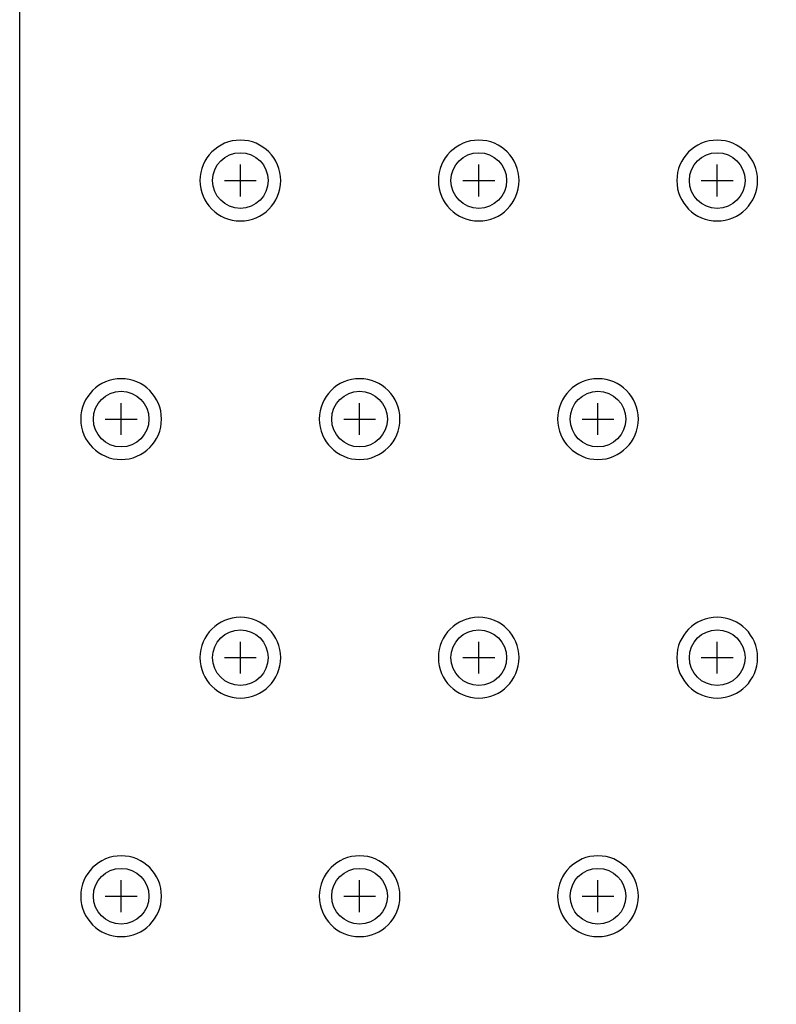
# Model space of a CAD drawing. Extents: x -5 to 35, y -92 to 8.
# Tile 2 of 25: x -5 to 4.52, y -81.79 to -69.4. Entities that reach past the tile are written whole.
import ezdxf

# ---------------------------------------------------------------- set-up
doc = ezdxf.new("R2010")
doc.units = 0
doc.layers.get('0').update_dxf_attribs({"linetype": 'CONTINUOUS'})
for name, color, linetype in [('gbl', 5, 'CONTINUOUS'), ('gd1', 1, 'CONTINUOUS'), ('gg1', 5, 'CONTINUOUS'), ('gm1', 6, 'CONTINUOUS'), ('gtl', 1, 'CONTINUOUS')]:
    doc.layers.add(name, color=color, linetype=linetype)

# ---------------------------------------------------------------- blocks, each defined once
blk = doc.blocks.new('D19')
blk.add_circle((0, 0), 0.35)

msp = doc.modelspace()

# ---------------------------------------------------------------- linework, layer by layer
at = {"layer": 'gbl', "color": 5}
msp.add_lwpolyline([(35.00007, -91.950184), (-5.00001, -91.950184), (-5.00001, -6.950014), (35.00007, -6.950014), (35.00007, -4.95001), (35.00007, -4.95001), (35.00007, -91.950184)], dxfattribs=at)
at = {"layer": 'gd1', "color": 1}
for points in [[(-1.715103, -71.426743), (-1.715103, -71.426743), (-1.715103, -71.426743, 1), (-2.731105, -71.426743), (-2.731105, -71.426743), (-2.731105, -71.426743, 1), (-1.715103, -71.426743), (-1.715103, -71.426743)], [(-1.715103, -71.426743), (-1.715103, -71.426743), (-1.715103, -71.426743, 1), (-2.731105, -71.426743), (-2.731105, -71.426743), (-2.731105, -71.426743, 1), (-1.715103, -71.426743), (-1.715103, -71.426743)], [(1.284903, -71.426743), (1.284903, -71.426743), (1.284903, -71.426743, 1), (0.268901, -71.426743), (0.268901, -71.426743), (0.268901, -71.426743, 1), (1.284903, -71.426743), (1.284903, -71.426743)], [(1.284903, -71.426743), (1.284903, -71.426743), (1.284903, -71.426743, 1), (0.268901, -71.426743), (0.268901, -71.426743), (0.268901, -71.426743, 1), (1.284903, -71.426743), (1.284903, -71.426743)], [(4.284909, -71.426743), (4.284909, -71.426743), (4.284909, -71.426743, 1), (3.268907, -71.426743), (3.268907, -71.426743), (3.268907, -71.426743, 1), (4.284909, -71.426743), (4.284909, -71.426743)], [(4.284909, -71.426743), (4.284909, -71.426743), (4.284909, -71.426743, 1), (3.268907, -71.426743), (3.268907, -71.426743), (3.268907, -71.426743, 1), (4.284909, -71.426743), (4.284909, -71.426743)], [(-3.215106, -74.426749), (-3.215106, -74.426749), (-3.215106, -74.426749, 1), (-4.231108, -74.426749), (-4.231108, -74.426749), (-4.231108, -74.426749, 1), (-3.215106, -74.426749), (-3.215106, -74.426749)], [(-3.215106, -74.426749), (-3.215106, -74.426749), (-3.215106, -74.426749, 1), (-4.231108, -74.426749), (-4.231108, -74.426749), (-4.231108, -74.426749, 1), (-3.215106, -74.426749), (-3.215106, -74.426749)], [(-0.2151, -74.426749), (-0.2151, -74.426749), (-0.2151, -74.426749, 1), (-1.231102, -74.426749), (-1.231102, -74.426749), (-1.231102, -74.426749, 1), (-0.2151, -74.426749), (-0.2151, -74.426749)], [(-0.2151, -74.426749), (-0.2151, -74.426749), (-0.2151, -74.426749, 1), (-1.231102, -74.426749), (-1.231102, -74.426749), (-1.231102, -74.426749, 1), (-0.2151, -74.426749), (-0.2151, -74.426749)], [(2.784906, -74.426749), (2.784906, -74.426749), (2.784906, -74.426749, 1), (1.768904, -74.426749), (1.768904, -74.426749), (1.768904, -74.426749, 1), (2.784906, -74.426749), (2.784906, -74.426749)], [(2.784906, -74.426749), (2.784906, -74.426749), (2.784906, -74.426749, 1), (1.768904, -74.426749), (1.768904, -74.426749), (1.768904, -74.426749, 1), (2.784906, -74.426749), (2.784906, -74.426749)], [(-1.715103, -77.426755), (-1.715103, -77.426755), (-1.715103, -77.426755, 1), (-2.731105, -77.426755), (-2.731105, -77.426755), (-2.731105, -77.426755, 1), (-1.715103, -77.426755), (-1.715103, -77.426755)], [(-1.715103, -77.426755), (-1.715103, -77.426755), (-1.715103, -77.426755, 1), (-2.731105, -77.426755), (-2.731105, -77.426755), (-2.731105, -77.426755, 1), (-1.715103, -77.426755), (-1.715103, -77.426755)], [(1.284903, -77.426755), (1.284903, -77.426755), (1.284903, -77.426755, 1), (0.268901, -77.426755), (0.268901, -77.426755), (0.268901, -77.426755, 1), (1.284903, -77.426755), (1.284903, -77.426755)], [(1.284903, -77.426755), (1.284903, -77.426755), (1.284903, -77.426755, 1), (0.268901, -77.426755), (0.268901, -77.426755), (0.268901, -77.426755, 1), (1.284903, -77.426755), (1.284903, -77.426755)], [(4.284909, -77.426755), (4.284909, -77.426755), (4.284909, -77.426755, 1), (3.268907, -77.426755), (3.268907, -77.426755), (3.268907, -77.426755, 1), (4.284909, -77.426755), (4.284909, -77.426755)], [(4.284909, -77.426755), (4.284909, -77.426755), (4.284909, -77.426755, 1), (3.268907, -77.426755), (3.268907, -77.426755), (3.268907, -77.426755, 1), (4.284909, -77.426755), (4.284909, -77.426755)], [(-3.215106, -80.426761), (-3.215106, -80.426761), (-3.215106, -80.426761, 1), (-4.231108, -80.426761), (-4.231108, -80.426761), (-4.231108, -80.426761, 1), (-3.215106, -80.426761), (-3.215106, -80.426761)], [(-3.215106, -80.426761), (-3.215106, -80.426761), (-3.215106, -80.426761, 1), (-4.231108, -80.426761), (-4.231108, -80.426761), (-4.231108, -80.426761, 1), (-3.215106, -80.426761), (-3.215106, -80.426761)], [(-0.2151, -80.426761), (-0.2151, -80.426761), (-0.2151, -80.426761, 1), (-1.231102, -80.426761), (-1.231102, -80.426761), (-1.231102, -80.426761, 1), (-0.2151, -80.426761), (-0.2151, -80.426761)], [(-0.2151, -80.426761), (-0.2151, -80.426761), (-0.2151, -80.426761, 1), (-1.231102, -80.426761), (-1.231102, -80.426761), (-1.231102, -80.426761, 1), (-0.2151, -80.426761), (-0.2151, -80.426761)], [(2.784906, -80.426761), (2.784906, -80.426761), (2.784906, -80.426761, 1), (1.768904, -80.426761), (1.768904, -80.426761), (1.768904, -80.426761, 1), (2.784906, -80.426761), (2.784906, -80.426761)], [(2.784906, -80.426761), (2.784906, -80.426761), (2.784906, -80.426761, 1), (1.768904, -80.426761), (1.768904, -80.426761), (1.768904, -80.426761, 1), (2.784906, -80.426761), (2.784906, -80.426761)]]:
    msp.add_lwpolyline(points, format="xyb", dxfattribs=at)
at = {"layer": 'gg1', "color": 5}
for points in [[(-2.223104, -71.626743), (-2.223104, -71.226742)], [(-2.223104, -71.626743), (-2.223104, -71.226742)], [(0.776902, -71.626743), (0.776902, -71.226742)], [(0.776902, -71.626743), (0.776902, -71.226742)], [(3.776908, -71.626743), (3.776908, -71.226742)], [(3.776908, -71.626743), (3.776908, -71.226742)], [(-2.423105, -71.426743), (-2.023104, -71.426743)], [(-2.423105, -71.426743), (-2.023104, -71.426743)], [(0.576901, -71.426743), (0.976902, -71.426743)], [(0.576901, -71.426743), (0.976902, -71.426743)], [(3.576907, -71.426743), (3.976908, -71.426743)], [(3.576907, -71.426743), (3.976908, -71.426743)], [(-3.723107, -74.626749), (-3.723107, -74.226748)], [(-3.723107, -74.626749), (-3.723107, -74.226748)], [(-0.723101, -74.626749), (-0.723101, -74.226748)], [(-0.723101, -74.626749), (-0.723101, -74.226748)], [(2.276905, -74.626749), (2.276905, -74.226748)], [(2.276905, -74.626749), (2.276905, -74.226748)], [(-3.923108, -74.426749), (-3.523107, -74.426749)], [(-3.923108, -74.426749), (-3.523107, -74.426749)], [(-0.923102, -74.426749), (-0.523101, -74.426749)], [(-0.923102, -74.426749), (-0.523101, -74.426749)], [(2.076904, -74.426749), (2.476905, -74.426749)], [(2.076904, -74.426749), (2.476905, -74.426749)], [(-2.223104, -77.626755), (-2.223104, -77.226754)], [(-2.223104, -77.626755), (-2.223104, -77.226754)], [(0.776902, -77.626755), (0.776902, -77.226754)], [(0.776902, -77.626755), (0.776902, -77.226754)], [(3.776908, -77.626755), (3.776908, -77.226754)], [(3.776908, -77.626755), (3.776908, -77.226754)], [(-2.423105, -77.426755), (-2.023104, -77.426755)], [(-2.423105, -77.426755), (-2.023104, -77.426755)], [(0.576901, -77.426755), (0.976902, -77.426755)], [(0.576901, -77.426755), (0.976902, -77.426755)], [(3.576907, -77.426755), (3.976908, -77.426755)], [(3.576907, -77.426755), (3.976908, -77.426755)], [(-3.723107, -80.626761), (-3.723107, -80.22676)], [(-3.723107, -80.626761), (-3.723107, -80.22676)], [(-0.723101, -80.626761), (-0.723101, -80.22676)], [(-0.723101, -80.626761), (-0.723101, -80.22676)], [(2.276905, -80.626761), (2.276905, -80.22676)], [(2.276905, -80.626761), (2.276905, -80.22676)], [(-3.923108, -80.426761), (-3.523107, -80.426761)], [(-3.923108, -80.426761), (-3.523107, -80.426761)], [(-0.923102, -80.426761), (-0.523101, -80.426761)], [(-0.923102, -80.426761), (-0.523101, -80.426761)], [(2.076904, -80.426761), (2.476905, -80.426761)], [(2.076904, -80.426761), (2.476905, -80.426761)]]:
    msp.add_lwpolyline(points, dxfattribs=at)
at = {"layer": 'gm1', "color": 6}
msp.add_lwpolyline([(-5.00001, -91.950184), (-5.00001, 8.050016)], dxfattribs=at)
at = {"layer": 'gtl', "color": 1}
msp.add_lwpolyline([(35.00007, -91.950184), (-5.00001, -91.950184), (-5.00001, -6.950014)], dxfattribs=at)

# ---------------------------------------------------------------- block references
at = {"layer": 'gbl'}
for p in [(-2.223104, -71.426743), (-2.223104, -71.426743), (0.776902, -71.426743), (0.776902, -71.426743), (3.776908, -71.426743), (3.776908, -71.426743), (-3.723107, -74.426749), (-3.723107, -74.426749), (-0.723101, -74.426749), (-0.723101, -74.426749), (2.276905, -74.426749), (2.276905, -74.426749), (-2.223104, -77.426755), (-2.223104, -77.426755), (0.776902, -77.426755), (0.776902, -77.426755), (3.776908, -77.426755), (3.776908, -77.426755), (-3.723107, -80.426761), (-3.723107, -80.426761), (-0.723101, -80.426761), (-0.723101, -80.426761), (2.276905, -80.426761), (2.276905, -80.426761)]:
    msp.add_blockref('D19', p, dxfattribs=at)
at = {"layer": 'gtl'}
for p in [(-2.223104, -71.426743), (-2.223104, -71.426743), (0.776902, -71.426743), (0.776902, -71.426743), (3.776908, -71.426743), (3.776908, -71.426743), (-3.723107, -74.426749), (-3.723107, -74.426749), (-0.723101, -74.426749), (-0.723101, -74.426749), (2.276905, -74.426749), (2.276905, -74.426749), (-2.223104, -77.426755), (-2.223104, -77.426755), (0.776902, -77.426755), (0.776902, -77.426755), (3.776908, -77.426755), (3.776908, -77.426755), (-3.723107, -80.426761), (-3.723107, -80.426761), (-0.723101, -80.426761), (-0.723101, -80.426761), (2.276905, -80.426761), (2.276905, -80.426761)]:
    msp.add_blockref('D19', p, dxfattribs=at)

doc.saveas('drawing.dxf')
